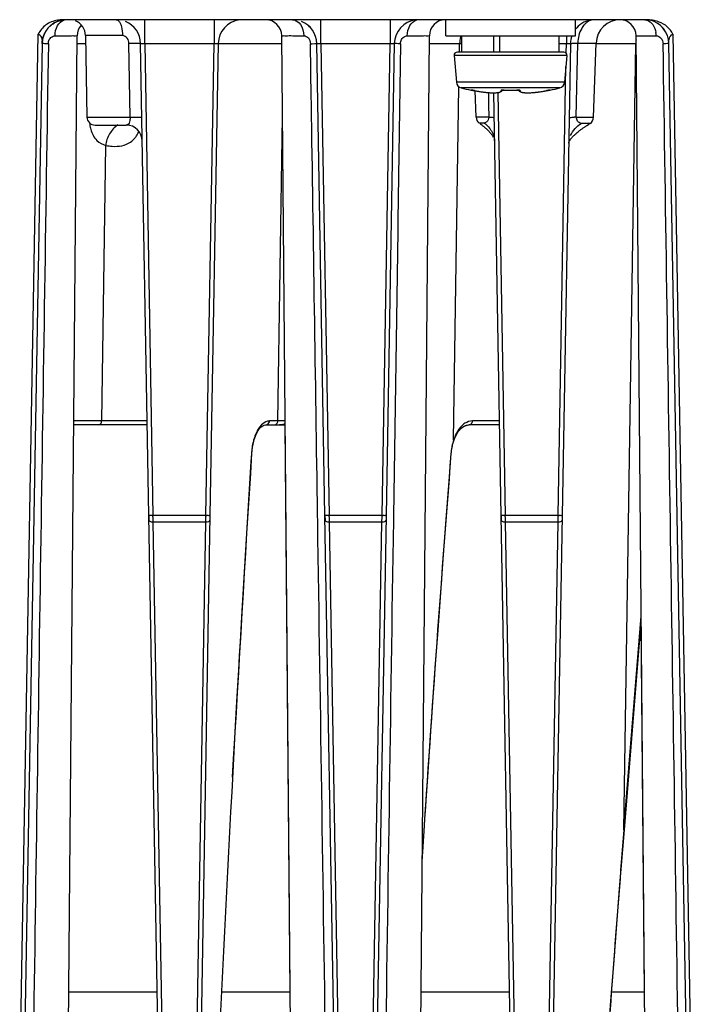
# Paper-space layout 'DRW0010_1_1' of a CAD drawing. Header units: millimetres. Extents: x 0 to 420, y 0 to 297.
# Tile 39 of 108: x 105 to 117, y 203 to 222. Entities that reach past the tile are written whole.
import ezdxf

# ---------------------------------------------------------------- set-up
doc = ezdxf.new("R2010")
doc.units = ezdxf.units.MM
doc.header["$LTSCALE"] = 23.1
doc.layers.get('0').update_dxf_attribs({"linetype": 'CONTINUOUS'})

psp = doc.layouts.new('DRW0010_1_1')

# ---------------------------------------------------------------- linework, layer by layer
at = {"color": 7, "linetype": 'CONTINUOUS'}
for p, q in [((116.3393, 221.5343), (105.5012, 221.5343)), ((107.016, 221.3385), (107.016, 221.5343)), ((108.3022, 221.5343), (108.3023, 221.3385)), ((110.277, 221.3385), (110.277, 221.5343)), ((111.5632, 221.5343), (111.5633, 221.3385)), ((112.5902, 221.2343), (112.5902, 221.5343)), ((114.9902, 221.2343), (114.9902, 221.5343)), ((104.7017, 201.6133), (105.0449, 221.2657)), ((107.016, 221.0921), (107.016, 221.3385)), ((108.3023, 221.3385), (108.3023, 221.0921)), ((110.277, 221.0921), (110.277, 221.3385)), ((111.5633, 221.3385), (111.5633, 221.0921)), ((116.7942, 221.2658), (117.1384, 201.6133)), ((105.1164, 221.0925), (104.7757, 201.5843)), ((105.5932, 201.5843), (105.7647, 221.2384)), ((105.7635, 221.0921), (105.9228, 221.0921)), ((105.9203, 221.2395), (105.9466, 219.7316)), ((106.6071, 221.2395), (105.9203, 221.2395)), ((106.7456, 219.7316), (106.7255, 221.0921)), ((107.0935, 212.3545), (106.941, 221.0921)), ((107.016, 221.0921), (107.1685, 212.3545)), ((107.016, 221.0921), (108.3023, 221.0921)), ((108.1498, 212.3545), (108.3023, 221.0921)), ((108.3773, 221.0921), (108.2248, 212.3545)), ((108.3771, 221.0921), (109.5546, 221.0921)), ((109.7248, 201.5843), (109.5533, 221.2384)), ((110.0858, 221.0895), (110.2019, 221.0921)), ((110.1011, 220.0919), (110.0858, 221.0895)), ((110.169, 221.0913), (110.2019, 221.0921)), ((110.3545, 212.3545), (110.202, 221.0921)), ((110.277, 221.0921), (110.4295, 212.3545)), ((110.277, 221.0921), (111.5633, 221.0921)), ((111.4108, 212.3545), (111.5633, 221.0921)), ((111.6383, 221.0921), (111.4858, 212.3545)), ((111.7543, 221.0895), (111.7043, 217.8196)), ((112.1152, 201.5843), (112.2868, 221.2384)), ((112.2855, 221.0921), (112.8902, 221.0921)), ((112.5902, 221.2343), (114.9902, 221.2343)), ((112.8455, 220.9337), (112.8479, 221.0921)), ((112.8902, 220.9343), (112.8902, 221.2343)), ((113.4824, 220.9343), (113.4824, 221.2343)), ((113.593, 220.9343), (113.593, 221.2343)), ((114.6902, 220.9343), (114.6902, 221.2343)), ((114.6902, 221.0921), (114.8243, 221.0921)), ((114.8993, 221.0921), (114.7468, 212.3545)), ((114.8212, 220.9121), (114.8243, 221.0921)), ((114.8243, 221.2343), (114.8243, 221.0921)), ((115.0076, 219.729), (115.0343, 221.1)), ((115.0343, 221.1), (115.3745, 221.1)), ((115.3266, 219.729), (115.3745, 221.1)), ((115.3742, 221.0921), (116.1162, 221.0921)), ((115.889, 206.5417), (116.109, 221.0921)), ((116.2864, 201.5843), (116.1149, 221.2384)), ((116.1149, 221.2384), (116.4867, 221.2377)), ((117.0644, 201.5843), (116.7241, 221.0921)), ((114.7747, 220.9343), (112.8057, 220.9343)), ((112.7459, 220.869), (112.7889, 220.3774)), ((114.8345, 220.869), (112.7459, 220.869)), ((114.8345, 220.869), (114.7915, 220.3774)), ((114.6718, 212.3545), (114.8169, 220.6676)), ((114.7915, 220.3774), (112.7889, 220.3774)), ((112.7371, 213.7569), (112.8359, 220.2925)), ((114.7024, 220.2717), (112.8781, 220.2717)), ((113.0561, 220.2299), (113.0563, 220.2317)), ((113.0625, 220.2313), (113.0626, 220.2313)), ((113.0626, 220.2313), (113.0631, 220.2312)), ((113.0631, 220.2312), (113.0637, 220.2312)), ((113.0637, 220.2312), (113.0647, 220.2311)), ((113.0647, 220.2311), (113.066, 220.2309)), ((113.066, 220.2309), (113.0699, 220.2303)), ((113.0699, 220.2303), (113.0712, 220.2302)), ((113.0708, 220.2302), (113.075, 220.2296)), ((113.0732, 220.2298), (113.0778, 220.2291)), ((113.0773, 220.2292), (113.0831, 220.2282)), ((113.0826, 220.2283), (113.0891, 220.2272)), ((113.0884, 220.2274), (113.0956, 220.2261)), ((113.0948, 220.2262), (113.1026, 220.2248)), ((113.1017, 220.225), (113.1129, 220.2229)), ((113.11, 220.2235), (113.1199, 220.2216)), ((113.1199, 220.2216), (113.1572, 220.2147)), ((113.12, 220.2216), (113.1199, 220.2216)), ((113.1536, 219.729), (113.1364, 220.2222)), ((113.1565, 220.2148), (113.2021, 220.2071)), ((113.2014, 220.2072), (113.2456, 220.2005)), ((113.245, 220.2006), (113.2876, 220.195)), ((113.287, 220.195), (113.3276, 220.1904)), ((113.3272, 220.1904), (113.3656, 220.1867)), ((113.3651, 220.1868), (113.4011, 220.1841)), ((113.3799, 220.1857), (113.3846, 219.9571)), ((113.4008, 220.1841), (113.4342, 220.1823)), ((113.4339, 220.1823), (113.4646, 220.1815)), ((113.4644, 220.1815), (113.4924, 220.1814)), ((113.6155, 212.3545), (113.4789, 220.1814)), ((113.4922, 220.1814), (113.5175, 220.1822)), ((113.5173, 220.1822), (113.54, 220.1837)), ((113.5398, 220.1837), (113.5599, 220.186)), ((113.5539, 220.1853), (113.6905, 212.3545)), ((113.6748, 220.2317), (113.6748, 220.2311)), ((113.6748, 220.2311), (113.7069, 220.2302)), ((113.7067, 220.2302), (113.7486, 220.2295)), ((113.7482, 220.2295), (113.7902, 220.2293)), ((113.9057, 220.2317), (113.9057, 220.2311)), ((113.9057, 220.2311), (113.9124, 220.2312)), ((113.9113, 220.2312), (113.9181, 220.2312)), ((113.9172, 220.2313), (113.9236, 220.2311)), ((113.9227, 220.2311), (113.9287, 220.2309)), ((113.9279, 220.2309), (113.9334, 220.2306)), ((113.9326, 220.2306), (113.9375, 220.2302)), ((113.9368, 220.2303), (113.938, 220.2301)), ((113.9741, 220.1972), (113.9877, 220.1926)), ((113.9876, 220.1926), (114.0031, 220.1889)), ((114.4232, 220.2147), (114.48, 220.2252)), ((114.4604, 220.2216), (114.4605, 220.2216)), ((114.4801, 220.2252), (114.4873, 220.2265)), ((114.4873, 220.2265), (114.4939, 220.2277)), ((114.4939, 220.2277), (114.4999, 220.2287)), ((114.4999, 220.2287), (114.5051, 220.2295)), ((114.5106, 220.2303), (114.5148, 220.2309)), ((114.5148, 220.2309), (114.5179, 220.2313)), ((114.5241, 220.2317), (114.5243, 220.2299)), ((110.1025, 219.9951), (110.101, 220.0919)), ((110.1026, 219.9951), (110.1011, 220.0919)), ((113.3846, 219.9571), (113.3893, 219.729)), ((105.9466, 219.7316), (106.7456, 219.7316)), ((109.4813, 214.1079), (109.5664, 219.7351)), ((113.3892, 219.729), (113.1536, 219.729)), ((113.3052, 219.6189), (113.2077, 219.6189)), ((113.3166, 219.6233), (113.3052, 219.6189)), ((113.3052, 219.6189), (113.3254, 219.6042)), ((115.0076, 219.729), (115.3266, 219.729)), ((106.0966, 219.5843), (106.6725, 219.5843)), ((115.2624, 219.6111), (115.1007, 219.6111)), ((106.2203, 214.1079), (106.2974, 219.2082)), ((111.7043, 217.8196), (111.7013, 217.6214)), ((111.7044, 217.8196), (111.7014, 217.6214)), ((111.7013, 217.6214), (111.6215, 212.3525)), ((107.0641, 214.0343), (105.7019, 214.0343)), ((107.0628, 214.1079), (105.7025, 214.1079)), ((109.256, 214.0343), (109.2662, 214.0344)), ((109.262, 214.0343), (109.2662, 214.0344)), ((109.262, 214.0343), (109.6162, 214.0343)), ((109.6155, 214.1079), (109.3282, 214.1079)), ((109.7069, 203.5343), (109.6153, 214.0287)), ((113.5861, 214.0343), (113.0211, 214.0343)), ((113.5848, 214.1079), (113.086, 214.1079)), ((112.734, 213.7199), (112.7404, 213.7398)), ((108.9903, 213.3547), (108.9992, 213.5012)), ((112.6905, 213.5025), (112.6872, 213.5035)), ((108.8972, 211.8204), (108.9903, 213.3547)), ((107.0925, 212.3545), (107.094, 212.2677)), ((107.0926, 212.3383), (107.0939, 212.2677)), ((107.0949, 212.2677), (107.0934, 212.3545)), ((107.2814, 201.5843), (107.0935, 212.3545)), ((108.1498, 212.3545), (107.1685, 212.3545)), ((107.1688, 212.3349), (107.1685, 212.3545)), ((108.2248, 212.3545), (108.0367, 201.5843)), ((108.1483, 212.2388), (108.1495, 212.3347)), ((108.1495, 212.3347), (108.1498, 212.3545)), ((110.2197, 212.2657), (110.2184, 212.3525)), ((110.3544, 212.3545), (110.356, 212.2677)), ((110.5424, 201.5843), (110.3545, 212.3545)), ((111.4108, 212.3545), (110.4295, 212.3545)), ((110.4298, 212.3349), (110.4295, 212.3545)), ((111.4858, 212.3545), (111.2977, 201.5843)), ((111.4093, 212.2388), (111.4105, 212.3347)), ((111.4105, 212.3347), (111.4108, 212.3545)), ((111.6216, 212.3525), (111.6202, 212.2657)), ((113.6145, 212.3545), (113.616, 212.2677)), ((113.6146, 212.3383), (113.6159, 212.2677)), ((113.6169, 212.2677), (113.6154, 212.3545)), ((113.8034, 201.5843), (113.6155, 212.3545)), ((114.6718, 212.3545), (113.6905, 212.3545)), ((113.6908, 212.3349), (113.6905, 212.3545)), ((114.7468, 212.3545), (114.5587, 201.5843)), ((114.6703, 212.2388), (114.6715, 212.3347)), ((114.6715, 212.3347), (114.6718, 212.3545)), ((107.1701, 212.2388), (107.3554, 201.6133)), ((107.1701, 212.2388), (108.1483, 212.2388)), ((107.9627, 201.6133), (108.1483, 212.2388)), ((110.4311, 212.2388), (110.6164, 201.6133)), ((110.4311, 212.2388), (111.4093, 212.2388)), ((111.2237, 201.6133), (111.4093, 212.2388)), ((113.6921, 212.2388), (113.8774, 201.6133)), ((113.6921, 212.2388), (114.6703, 212.2388)), ((114.4847, 201.6133), (114.6703, 212.2388)), ((108.854, 211.1054), (108.8972, 211.8204)), ((108.8166, 210.4842), (108.854, 211.1054)), ((108.7887, 210.0173), (108.8166, 210.4842)), ((115.889, 206.5417), (116.2087, 210.4961)), ((115.8988, 206.537), (116.2097, 210.3823)), ((116.2685, 203.5343), (116.2088, 210.3719)), ((115.8982, 206.537), (115.8982, 206.5371)), ((107.2473, 203.5343), (105.6102, 203.5343)), ((109.7078, 203.5343), (108.4388, 203.5343)), ((113.7694, 203.5343), (112.1323, 203.5343)), ((116.2694, 203.5343), (115.6613, 203.5343))]:
    psp.add_line(p, q, dxfattribs=at)
for points in [[(105.1256, 221.1723), (105.1271, 221.1795), (105.1288, 221.1868), (105.1307, 221.1941), (105.1328, 221.2015), (105.135, 221.2091), (105.1374, 221.2168), (105.14, 221.2248), (105.1429, 221.233), (105.146, 221.2414), (105.1495, 221.2503), (105.1534, 221.2595), (105.1577, 221.2691), (105.1624, 221.2789), (105.1674, 221.289), (105.1729, 221.2993), (105.1788, 221.3097), (105.1852, 221.3203), (105.1921, 221.3312), (105.1996, 221.3422), (105.2077, 221.3534), (105.2165, 221.3648), (105.2261, 221.3764), (105.2365, 221.3882), (105.2478, 221.4001), (105.2602, 221.4122), (105.2737, 221.4244), (105.2885, 221.4366), (105.3046, 221.4487), (105.3213, 221.4602), (105.3377, 221.4704), (105.3537, 221.4795), (105.3689, 221.4873), (105.3835, 221.4942), (105.3979, 221.5004), (105.4119, 221.5059), (105.4255, 221.5107), (105.4386, 221.5149), (105.4514, 221.5186), (105.4638, 221.5217), (105.4758, 221.5245), (105.486, 221.5265)], [(105.1164, 221.0927), (105.1164, 221.0953), (105.1166, 221.1009), (105.1169, 221.1064), (105.1172, 221.1123), (105.1177, 221.1184), (105.1182, 221.1247), (105.1189, 221.1311), (105.1197, 221.1377), (105.1206, 221.1445), (105.1216, 221.1513), (105.1228, 221.1582), (105.1241, 221.1652), (105.1256, 221.1723)], [(110.0858, 221.0895), (110.1176, 221.0901), (110.169, 221.0913)], [(116.1149, 221.2384), (116.2626, 221.2384), (116.3628, 221.2381), (116.4867, 221.2377)], [(113.5597, 220.1859), (113.5773, 220.1889), (113.5927, 220.1926), (113.6063, 220.1972), (113.6183, 220.203), (113.6289, 220.2105), (113.6379, 220.2207), (113.6425, 220.2301)], [(113.6315, 220.2283), (113.6311, 220.2281), (113.6313, 220.2282), (113.6323, 220.2285), (113.6341, 220.2289), (113.6366, 220.2293), (113.6397, 220.2298)], [(113.6397, 220.2298), (113.6434, 220.2302), (113.6477, 220.2306), (113.6524, 220.2309), (113.6576, 220.2311), (113.6631, 220.2312), (113.669, 220.2312), (113.6748, 220.2311)], [(113.7898, 220.2293), (113.8314, 220.2295), (113.873, 220.2302), (113.9063, 220.2311)], [(113.9375, 220.2302), (113.9411, 220.2298), (113.9442, 220.2293), (113.9466, 220.2288), (113.9483, 220.2285), (113.9492, 220.2282)], [(113.938, 220.2301), (113.9426, 220.2207), (113.9516, 220.2105), (113.9621, 220.203), (113.9741, 220.1972)], [(114.003, 220.1889), (114.0206, 220.186), (114.0405, 220.1837), (114.063, 220.1822), (114.088, 220.1814), (114.1158, 220.1815), (114.1462, 220.1823), (114.1793, 220.1841), (114.2149, 220.1867), (114.2528, 220.1904), (114.2929, 220.195), (114.3348, 220.2005), (114.3784, 220.2071), (114.4232, 220.2147)], [(114.5051, 220.2295), (114.5095, 220.2302), (114.5106, 220.2303)], [(113.225, 219.6087), (113.2329, 219.6033), (113.2411, 219.5977), (113.2494, 219.5918), (113.2581, 219.5855), (113.2671, 219.5788), (113.2764, 219.5718), (113.286, 219.5642), (113.296, 219.5562), (113.3064, 219.5477), (113.3172, 219.5386), (113.3285, 219.5288)], [(113.3285, 219.5288), (113.3404, 219.5182), (113.3528, 219.5067), (113.366, 219.494), (113.3791, 219.4808)], [(113.3791, 219.4808), (113.3919, 219.4674), (113.4037, 219.4542), (113.4142, 219.4419), (113.4237, 219.4302), (113.4323, 219.4188), (113.4402, 219.4079), (113.4474, 219.3973), (113.4539, 219.3872), (113.4598, 219.3773), (113.4651, 219.3678), (113.4699, 219.3585)], [(114.9609, 219.3893), (114.9719, 219.3999), (114.9837, 219.4108), (114.9964, 219.4221), (115.0106, 219.4343), (115.0255, 219.4467), (115.0403, 219.4587), (115.0548, 219.47), (115.0681, 219.4803), (115.0808, 219.49), (115.0932, 219.4992), (115.105, 219.508), (115.1164, 219.5163), (115.1274, 219.5243), (115.1379, 219.5318), (115.1481, 219.5391), (115.158, 219.546), (115.1675, 219.5526), (115.1768, 219.559), (115.1859, 219.5651), (115.1947, 219.571), (115.2032, 219.5767)], [(115.2032, 219.5767), (115.2347, 219.5971), (115.2419, 219.6016), (115.2487, 219.6058), (115.2551, 219.6094), (115.2574, 219.6111)], [(114.8671, 219.2503), (114.8675, 219.2521), (114.8685, 219.2548), (114.8699, 219.2591), (114.8719, 219.2657), (114.875, 219.2734), (114.8785, 219.2812), (114.8824, 219.2893), (114.8867, 219.2974), (114.8916, 219.3058), (114.8969, 219.3142), (114.9028, 219.3228), (114.9093, 219.3316), (114.9163, 219.3406), (114.9239, 219.3499), (114.9322, 219.3593), (114.9411, 219.3691), (114.9506, 219.3791), (114.9609, 219.3893)], [(108.9999, 213.5014), (109.0004, 213.51), (109.0021, 213.5345), (109.0044, 213.5601), (109.0073, 213.5864), (109.0109, 213.6137), (109.0153, 213.642), (109.0206, 213.6711), (109.0269, 213.701), (109.0344, 213.7318), (109.0432, 213.7634), (109.0536, 213.7956), (109.0656, 213.8281), (109.0798, 213.8613), (109.0966, 213.895), (109.117, 213.9295), (109.1432, 213.9653), (109.1725, 213.9961), (109.2014, 214.0177), (109.2291, 214.0298), (109.256, 214.0343)], [(112.7408, 213.7409), (112.753, 213.7744), (112.7688, 213.8123), (112.788, 213.8522), (112.8109, 213.8918), (112.8391, 213.9314), (112.8778, 213.9725), (112.919, 214.0035), (112.9537, 214.021), (112.9845, 214.0304), (113.0119, 214.0341), (113.0237, 214.0343)], [(112.8708, 213.9651), (112.8737, 213.9678), (112.8837, 213.9763), (112.8932, 213.9839), (112.9025, 213.9906), (112.9113, 213.9965), (112.9193, 214.0015), (112.9268, 214.0058), (112.9337, 214.0095), (112.9403, 214.0127), (112.9467, 214.0157), (112.9528, 214.0184), (112.9588, 214.0208), (112.9646, 214.0229), (112.9701, 214.0249), (112.9755, 214.0265), (112.9807, 214.028), (112.9857, 214.0294), (112.9905, 214.0305), (112.9943, 214.0313)], [(112.6931, 213.5007), (112.6936, 213.5073), (112.6963, 213.5353), (112.6996, 213.5628), (112.7035, 213.5892), (112.7079, 213.6144), (112.7127, 213.6382), (112.7177, 213.6606), (112.723, 213.6817), (112.7284, 213.7012), (112.734, 213.7199)], [(112.1534, 205.9514), (112.1713, 206.2257), (112.1909, 206.5229), (112.2117, 206.8358), (112.2338, 207.1668), (112.2575, 207.5175), (112.283, 207.8911), (112.3104, 208.2898), (112.3402, 208.7188), (112.3726, 209.1809), (112.4084, 209.6842), (112.4479, 210.2331), (112.4922, 210.8414), (112.5443, 211.5457), (112.5997, 212.2826), (112.6533, 212.9945), (112.6905, 213.5025)], [(108.6428, 207.5132), (108.6624, 207.8511), (108.684, 208.2297), (108.7044, 208.5837), (108.7233, 208.9092), (108.7411, 209.2121), (108.7578, 209.4968), (108.7737, 209.7644), (108.7887, 210.0173)], [(115.5321, 201.7546), (115.5503, 202.0095), (115.57, 202.2884), (115.5925, 202.6026), (115.618, 202.9532), (115.6486, 203.3661), (115.6826, 203.8171), (115.732, 204.4573), (115.8104, 205.4477), (115.8982, 206.537)]]:
    psp.add_lwpolyline(points, dxfattribs=at)
for centre, radius, start, end in [((105.5663, 221.0843), 0.45, 100.29287, 178.94566), ((105.6203, 221.2343), 0.3, 1, 67.75), ((106.0632, 221.2358), 0.2985, 138.0603, 179.5), ((106.4911, 221.0843), 0.45, 1, 67.72257), ((108.8272, 221.0843), 0.45, 96.85031, 179), ((109.2548, 221.2358), 0.2985, 0.5, 90), ((109.7521, 221.0843), 0.45, 1, 67.72257), ((109.752, 221.0843), 0.45, 42.10402, 53.71088), ((112.0882, 221.0843), 0.45, 96.85031, 179), ((112.5852, 221.2358), 0.2985, 90, 179.5), ((115.3492, 221.0843), 0.45, 101.14028, 143.15762), ((115.4132, 221.2081), 0.3461, 132.88937, 137.62773), ((115.8242, 221.0843), 0.45, 90, 178), ((115.8164, 221.2358), 0.2985, 0.5, 90), ((116.2742, 221.0843), 0.45, 1, 78.86672), ((109.7183, 221.0543), 0.492, 44.31273, 48.14988), ((116.1281, 221.2374), 0.3587, 0.05953, 9.15488), ((116.274, 221.0843), 0.45, 34.14064, 45.25628), ((113.3649, 221.0841), 0.517, 169.44605, 179.10876), ((113.3578, 221.0856), 0.5098, 162.9749, 169.47197), ((115.3492, 221.0843), 0.45, 160.44637, 179), ((116.6248, 221.0841), 0.5159, 171.64791, 179.115), ((112.8057, 220.8743), 0.06, 90, 185), ((114.7747, 220.8743), 0.06, 355, 90), ((112.9085, 220.3878), 0.12, 185, 255.32287), ((114.672, 220.3878), 0.12, 284.67713, 355), ((113.7902, 223.7543), 3.6, 255.32287, 258.23433), ((113.0623, 220.2593), 0.03, 258.23433, 284.70682), ((113.0625, 220.2613), 0.0302, 258.29691, 271.35386), ((113.6181, 222.8088), 2.6347, 259.10341, 259.32548), ((113.6188, 222.8127), 2.6387, 259.32542, 259.69676), ((113.6176, 222.806), 2.6318, 259.69667, 260.05603), ((113.6142, 222.7861), 2.6117, 260.05525, 260.76633), ((113.6084, 222.7511), 2.5762, 260.76698, 261.05288), ((113.5998, 222.6956), 2.52, 261.05104, 261.76932), ((113.59, 222.6283), 2.452, 261.771, 262.05727), ((113.5789, 222.548), 2.371, 262.05468, 262.75616), ((113.5666, 222.4519), 2.274, 262.75827, 263.11582), ((113.5545, 222.3511), 2.1726, 263.11335, 263.76598), ((113.5411, 222.2287), 2.0494, 263.76708, 264.27662), ((113.5296, 222.1143), 1.9344, 264.27613, 264.81628), ((113.7902, 223.8323), 3.6024, 268.16381, 271.83717), ((114.0511, 222.111), 1.9311, 275.16112, 275.71734), ((114.0396, 222.2264), 2.0471, 275.71663, 276.2192), ((114.0263, 222.348), 2.1694, 276.22034, 276.86977), ((114.0142, 222.449), 2.2712, 276.86734, 277.22897), ((114.0019, 222.5457), 2.3686, 277.23105, 277.93053), ((113.9908, 222.6262), 2.4499, 277.92795, 278.21536), ((113.9809, 222.6938), 2.5182, 278.21704, 278.93305), ((113.9722, 222.7497), 2.5748, 278.93121, 279.21881), ((113.9664, 222.7854), 2.611, 279.21949, 279.92853), ((113.9628, 222.8063), 2.6322, 279.92771, 280.27736), ((113.9617, 222.8125), 2.6385, 280.27726, 280.68229), ((113.9626, 222.8077), 2.6335, 280.68224, 280.89656), ((114.5182, 220.2593), 0.03, 255.28453, 281.76567), ((114.518, 220.2613), 0.0302, 268.65134, 281.71066), ((113.7902, 223.7543), 3.6, 281.76567, 284.67713), ((106.0966, 219.7343), 0.15, 181, 270), ((113.3036, 219.7343), 0.15, 182, 230.27312), ((115.0089, 217.6944), 2.0346, 90.03625, 91.07609), ((115.1767, 219.7343), 0.15, 304.8267, 358), ((106.6725, 219.2843), 0.3, 1, 90), ((106.4028, 219.6869), 0.5518, 326.94629, 336.49705), ((113.0088, 219.2286), 0.4927, 29.95037, 37.32895), ((109.3955, 214.1093), 0.0858, 346.14957, 359.06596), ((109.4826, 214.4244), 0.3925, 281.40402, 289.93622), ((113.7692, 213.4235), 1.0849, 168.93677, 173.49205), ((113.7313, 213.431), 1.0463, 161.853, 168.93796), ((757.3318, 172.221), 649.6487, 176.3566376, 177.3983773), ((647.027, 171.5515), 535.9841, 175.510813, 176.310654), ((113.8029, 213.4195), 1.1189, 173.48307, 175.69557), ((140.9949, 212.7385), 33.8285, 180.68351, 180.84634), ((108.2219, 216.4834), 4.1295, 268.99952, 269.27878), ((144.2559, 212.7385), 33.8285, 180.68351, 180.84634), ((111.4829, 216.4834), 4.1295, 268.99952, 269.27878), ((147.5169, 212.7385), 33.8285, 180.68351, 180.84634), ((114.7439, 216.4834), 4.1295, 268.99952, 269.27878), ((107.1678, 212.3975), 0.1587, 263.96358, 270.82973), ((110.4288, 212.3975), 0.1587, 263.96358, 270.82973), ((113.6898, 212.3975), 0.1587, 263.96358, 270.82973), ((625.2368, 165.6911), 510.9834, 175.414589, 175.957966)]:
    psp.add_arc(centre, radius, start, end, dxfattribs=at)
for points, knots in [([(105.4016, 221.5245), (105.3256, 221.5111), (105.178, 221.4546), (105.079, 221.3315), (105.0449, 221.2657)], [0, 0, 0, 0, 0.5099776, 1, 1, 1, 1]), ([(105.3567, 221.2371), (105.3569, 221.3014), (105.3808, 221.4217), (105.4745, 221.513), (105.5257, 221.5281)], [0, 0, 0, 0, 0.5464676, 1, 1, 1, 1]), ([(106.4911, 221.5343), (106.4988, 221.5343), (106.5396, 221.5219), (106.5603, 221.4792), (106.5724, 221.4483)], [0, 0, 0, 0, 0.1873874, 1, 1, 1, 1]), ([(106.5724, 221.4483), (106.5781, 221.4337), (106.5994, 221.3661), (106.6067, 221.2946), (106.6071, 221.2395)], [0, 0, 0, 0, 0.2207645, 1, 1, 1, 1]), ([(109.752, 221.5343), (109.7651, 221.5343), (109.8235, 221.5252), (109.8736, 221.4843), (109.8997, 221.4473)], [0, 0, 0, 0, 0.2245015, 1, 1, 1, 1]), ([(111.8787, 221.2371), (111.8789, 221.3014), (111.9028, 221.4217), (111.9966, 221.513), (112.0477, 221.5281)], [0, 0, 0, 0, 0.5464676, 1, 1, 1, 1]), ([(115.1575, 221.4413), (115.1384, 221.4205), (115.0666, 221.3204), (115.0366, 221.1941), (115.0343, 221.1)], [0, 0, 0, 0, 0.2308051, 1, 1, 1, 1]), ([(115.3492, 221.5343), (115.3031, 221.5343), (115.239, 221.5125), (115.19, 221.4731), (115.1776, 221.4616)], [0, 0, 0, 0, 0.7322748, 1, 1, 1, 1]), ([(116.274, 221.5343), (116.2878, 221.5343), (116.3473, 221.5245), (116.3956, 221.4805), (116.422, 221.4436)], [0, 0, 0, 0, 0.2337576, 1, 1, 1, 1]), ([(116.7942, 221.2658), (116.771, 221.3182), (116.6996, 221.4141), (116.5962, 221.4708), (116.5422, 221.4912)], [0, 0, 0, 0, 0.4980253, 1, 1, 1, 1]), ([(105.0449, 221.2657), (105.0733, 221.2668), (105.1161, 221.1894), (105.1173, 221.1297), (105.1164, 221.0925)], [0, 0, 0, 0, 0.4329467, 1, 1, 1, 1]), ([(116.7241, 221.0921), (116.7235, 221.125), (116.7198, 221.1911), (116.764, 221.2535), (116.7942, 221.2658)], [0, 0, 0, 0, 0.5021589, 1, 1, 1, 1]), ([(105.2322, 221.0895), (105.2168, 221.0898), (105.1904, 221.0912), (105.1501, 221.0893), (105.1356, 221.0951), (105.1149, 221.0895), (105.1162, 221.0921)], [0, 0, 0, 0, 0.3998032, 0.7164951, 0.9249398, 1, 1, 1, 1]), ([(105.2376, 221.1314), (105.2405, 221.1437), (105.2552, 221.1862), (105.2932, 221.2195), (105.3237, 221.2299)], [0, 0, 0, 0, 0.2808691, 1, 1, 1, 1]), ([(105.3567, 221.2371), (105.4144, 221.2374), (105.517, 221.2385), (105.6273, 221.2377), (105.7045, 221.2393), (105.726, 221.2364), (105.7729, 221.2418), (105.7647, 221.2383)], [0, 0, 0, 0, 0.4239483, 0.7401139, 0.8530438, 0.9345092, 1, 1, 1, 1]), ([(106.7255, 221.0921), (106.725, 221.1271), (106.7072, 221.1973), (106.64, 221.2395), (106.6071, 221.2395)], [0, 0, 0, 0, 0.5154285, 1, 1, 1, 1]), ([(106.941, 221.0921), (106.941, 221.0934), (106.9329, 221.0916), (106.9243, 221.094), (106.9041, 221.093), (106.8671, 221.0938), (106.806, 221.0929), (106.7544, 221.0925), (106.7255, 221.0921)], [0, 0, 0, 0, 0.0182887, 0.0716435, 0.158849, 0.2778862, 0.598758, 1, 1, 1, 1]), ([(106.941, 221.0921), (106.9411, 221.09), (106.9533, 221.0939), (106.965, 221.0903), (106.9898, 221.0922), (107.0067, 221.0919), (107.016, 221.0921)], [0, 0, 0, 0, 0.0835292, 0.3056823, 0.6250229, 1, 1, 1, 1]), ([(108.3023, 221.0921), (108.3117, 221.0919), (108.3285, 221.0922), (108.3533, 221.0903), (108.365, 221.0939), (108.3773, 221.09), (108.3773, 221.0921)], [0, 0, 0, 0, 0.3749899, 0.6943346, 0.9164833, 1, 1, 1, 1]), ([(109.5534, 221.2383), (109.5616, 221.2349), (109.5827, 221.2404), (109.6174, 221.2377), (109.6872, 221.2392), (109.803, 221.2376), (109.9037, 221.2374), (109.9614, 221.2371)], [0, 0, 0, 0, 0.0654912, 0.1469569, 0.2598872, 0.5760531, 1, 1, 1, 1]), ([(109.9614, 221.2371), (109.9931, 221.2338), (110.0637, 221.2021), (110.0849, 221.1271), (110.0858, 221.0895)], [0, 0, 0, 0, 0.4587018, 1, 1, 1, 1]), ([(110.202, 221.0921), (110.2021, 221.09), (110.2143, 221.0939), (110.226, 221.0903), (110.2508, 221.0922), (110.2677, 221.0919), (110.277, 221.0921)], [0, 0, 0, 0, 0.0835292, 0.3056823, 0.6250229, 1, 1, 1, 1]), ([(111.5633, 221.0921), (111.5727, 221.0919), (111.5895, 221.0922), (111.6143, 221.0903), (111.626, 221.0939), (111.6383, 221.09), (111.6383, 221.0921)], [0, 0, 0, 0, 0.3749899, 0.6943346, 0.9164833, 1, 1, 1, 1]), ([(111.7543, 221.0895), (111.7388, 221.0898), (111.7156, 221.0904), (111.615, 221.0921), (111.6382, 221.0921)], [0, 0, 0, 0, 0.4000548, 1, 1, 1, 1]), ([(111.7596, 221.1314), (111.7626, 221.1437), (111.7772, 221.1862), (111.8153, 221.2195), (111.8457, 221.2299)], [0, 0, 0, 0, 0.2808691, 1, 1, 1, 1]), ([(111.8787, 221.2371), (111.9364, 221.2374), (112.039, 221.2385), (112.1493, 221.2377), (112.2265, 221.2393), (112.248, 221.2364), (112.2949, 221.2418), (112.2867, 221.2383)], [0, 0, 0, 0, 0.4239483, 0.7401139, 0.8530438, 0.9345092, 1, 1, 1, 1]), ([(114.8243, 221.0921), (114.8337, 221.0919), (114.8505, 221.0922), (114.8753, 221.0903), (114.887, 221.0939), (114.8993, 221.09), (114.8993, 221.0921)], [0, 0, 0, 0, 0.3749899, 0.6943346, 0.9164833, 1, 1, 1, 1]), ([(114.8993, 221.0921), (114.8993, 221.0953), (114.9179, 221.094), (114.9381, 221.0986), (114.9834, 221.0986), (115.0154, 221.0997), (115.0343, 221.1)], [0, 0, 0, 0, 0.0710375, 0.2678663, 0.5811455, 1, 1, 1, 1]), ([(116.4867, 221.2377), (116.5189, 221.2345), (116.5879, 221.2006), (116.6149, 221.1272), (116.6149, 221.0895)], [0, 0, 0, 0, 0.4616996, 1, 1, 1, 1]), ([(116.7239, 221.0921), (116.7212, 221.0921), (116.6849, 221.0905), (116.6486, 221.0902), (116.6149, 221.0895)], [0, 0, 0, 0, 0.0737817, 1, 1, 1, 1]), ([(113.076, 220.2295), (113.0733, 220.2299), (113.0685, 220.2306), (113.0628, 220.2314), (113.0595, 220.2318), (113.0578, 220.2319), (113.057, 220.2319), (113.0564, 220.2319), (113.0563, 220.2317)], [0, 0, 0, 0, 0.4216401, 0.7365803, 0.8496418, 0.9314061, 0.9812067, 1, 1, 1, 1]), ([(113.12, 220.2216), (113.116, 220.2224), (113.1014, 220.2251), (113.0867, 220.2277), (113.076, 220.2295)], [0, 0, 0, 0, 0.2720414, 1, 1, 1, 1]), ([(113.3549, 220.1878), (113.3744, 220.186), (113.4117, 220.1832), (113.4646, 220.1813), (113.5046, 220.1817), (113.5299, 220.1833), (113.5427, 220.1845), (113.5587, 220.1864), (113.5788, 220.19), (113.5981, 220.1966), (113.6083, 220.2037), (113.6128, 220.2092), (113.6148, 220.2155), (113.6142, 220.2197), (113.6136, 220.2217)], [0, 0, 0, 0, 0.2131009, 0.4054403, 0.5729496, 0.646359, 0.6803343, 0.712447, 0.8218561, 0.9011728, 0.9307583, 0.9552566, 0.977217, 1, 1, 1, 1]), ([(113.6451, 220.2312), (113.6406, 220.2309), (113.6326, 220.2301), (113.6234, 220.2284), (113.618, 220.2264), (113.615, 220.225), (113.6133, 220.2228), (113.6136, 220.2217)], [0, 0, 0, 0, 0.3963955, 0.7013414, 0.8137594, 0.8985294, 1, 1, 1, 1]), ([(113.6748, 220.2317), (113.6722, 220.2318), (113.6623, 220.232), (113.6524, 220.2318), (113.6451, 220.2312)], [0, 0, 0, 0, 0.2602107, 1, 1, 1, 1]), ([(113.9353, 220.2313), (113.933, 220.2314), (113.9231, 220.232), (113.9132, 220.232), (113.9057, 220.2317)], [0, 0, 0, 0, 0.2360696, 1, 1, 1, 1]), ([(113.9669, 220.2217), (113.9672, 220.2228), (113.9655, 220.225), (113.9625, 220.2264), (113.957, 220.2284), (113.9479, 220.2301), (113.9398, 220.2309), (113.9353, 220.2313)], [0, 0, 0, 0, 0.1013163, 0.1860912, 0.2985447, 0.6035697, 1, 1, 1, 1]), ([(113.9669, 220.2217), (113.9663, 220.2197), (113.9657, 220.2155), (113.9676, 220.2092), (113.9722, 220.2037), (113.9823, 220.1966), (114.0015, 220.19), (114.0215, 220.1865), (114.0376, 220.1846), (114.0503, 220.1833), (114.0756, 220.1817), (114.1154, 220.1813), (114.1681, 220.1832), (114.2053, 220.1859), (114.2249, 220.1877)], [0, 0, 0, 0, 0.0228117, 0.0447999, 0.0693113, 0.0988941, 0.1781888, 0.2875598, 0.3196627, 0.3536282, 0.4270197, 0.5945055, 0.7868506, 1, 1, 1, 1]), ([(114.5044, 220.2295), (114.5012, 220.2289), (114.4865, 220.2265), (114.4719, 220.2238), (114.4604, 220.2216)], [0, 0, 0, 0, 0.2180119, 1, 1, 1, 1]), ([(114.5241, 220.2317), (114.5241, 220.2319), (114.5234, 220.2319), (114.5226, 220.2319), (114.5209, 220.2318), (114.5176, 220.2314), (114.5119, 220.2306), (114.5071, 220.2299), (114.5044, 220.2295)], [0, 0, 0, 0, 0.0187812, 0.0685832, 0.1503547, 0.2634287, 0.5783873, 1, 1, 1, 1]), ([(105.9963, 219.6231), (105.9974, 219.6124), (106.0021, 219.5722), (106.0098, 219.5323), (106.0176, 219.5035)], [0, 0, 0, 0, 0.2655007, 1, 1, 1, 1]), ([(106.7456, 219.7316), (106.7464, 219.7097), (106.7446, 219.6707), (106.733, 219.6206), (106.7064, 219.5884), (106.683, 219.5843), (106.6724, 219.5843)], [0, 0, 0, 0, 0.3586209, 0.6354398, 0.8275639, 1, 1, 1, 1]), ([(106.7456, 219.7316), (106.7749, 219.732), (106.8274, 219.7325), (106.8895, 219.7333), (106.9271, 219.7326), (106.9477, 219.7335), (106.9565, 219.7311), (106.9648, 219.733), (106.9648, 219.7316)], [0, 0, 0, 0, 0.400485, 0.7215205, 0.8407628, 0.9281627, 0.9816566, 1, 1, 1, 1]), ([(113.3892, 219.729), (113.388, 219.7213), (113.3831, 219.6967), (113.3742, 219.6723), (113.3644, 219.6581)], [0, 0, 0, 0, 0.3122642, 1, 1, 1, 1]), ([(113.3892, 219.729), (113.4007, 219.729), (113.4321, 219.7279), (113.4644, 219.7284), (113.4838, 219.7229)], [0, 0, 0, 0, 0.3613934, 1, 1, 1, 1]), ([(114.8754, 219.7212), (114.8754, 219.7235), (114.8887, 219.723), (114.9034, 219.7268), (114.9351, 219.7274), (114.9576, 219.7284), (114.9707, 219.7287)], [0, 0, 0, 0, 0.0744501, 0.2758987, 0.5897776, 1, 1, 1, 1]), ([(115.0446, 219.6423), (115.0403, 219.6469), (115.0208, 219.6721), (115.0118, 219.704), (115.0076, 219.729)], [0, 0, 0, 0, 0.1991387, 1, 1, 1, 1]), ([(115.1007, 219.6111), (115.0856, 219.6151), (115.0649, 219.6234), (115.0487, 219.6379), (115.0446, 219.6423)], [0, 0, 0, 0, 0.7231838, 1, 1, 1, 1]), ([(106.0176, 219.5035), (106.038, 219.4286), (106.104, 219.2942), (106.2357, 219.223), (106.2974, 219.2082)], [0, 0, 0, 0, 0.5500002, 1, 1, 1, 1]), ([(106.5177, 219.5853), (106.4559, 219.5436), (106.3571, 219.4273), (106.2985, 219.2825), (106.2974, 219.2082)], [0, 0, 0, 0, 0.501059, 1, 1, 1, 1]), ([(113.4357, 219.4746), (113.4446, 219.4592), (113.4753, 219.3987), (113.4938, 219.3308), (113.4946, 219.2806)], [0, 0, 0, 0, 0.2616148, 1, 1, 1, 1]), ([(106.2974, 219.2082), (106.3365, 219.1993), (106.4897, 219.1754), (106.6597, 219.2036), (106.7548, 219.2698)], [0, 0, 0, 0, 0.2569934, 1, 1, 1, 1]), ([(106.1554, 214.0343), (106.1722, 214.0343), (106.2082, 214.0524), (106.22, 214.0894), (106.2203, 214.1079)], [0, 0, 0, 0, 0.4748577, 1, 1, 1, 1]), ([(109.3282, 214.1079), (109.315, 214.1068), (109.2599, 214.0964), (109.2108, 214.0637), (109.1805, 214.034)], [0, 0, 0, 0, 0.2377938, 1, 1, 1, 1]), ([(109.4164, 214.0343), (109.4373, 214.0343), (109.4669, 214.0541), (109.477, 214.0811), (109.4789, 214.0888)], [0, 0, 0, 0, 0.7260885, 1, 1, 1, 1]), ([(112.9088, 214.0367), (112.9015, 214.0307), (112.8717, 214.0036), (112.8462, 213.9719), (112.8289, 213.9464)], [0, 0, 0, 0, 0.2337057, 1, 1, 1, 1]), ([(113.0237, 214.0343), (113.0482, 214.0357), (113.0797, 214.0656), (113.0859, 214.0987), (113.086, 214.1079)], [0, 0, 0, 0, 0.7269233, 1, 1, 1, 1]), ([(109.0476, 213.7998), (109.0405, 213.778), (109.0134, 213.6813), (109.0003, 213.5809), (108.9961, 213.5035)], [0, 0, 0, 0, 0.228091, 1, 1, 1, 1]), ([(109.1065, 213.9361), (109.1008, 213.926), (109.0775, 213.8823), (109.0592, 213.8359), (109.0476, 213.7998)], [0, 0, 0, 0, 0.2343268, 1, 1, 1, 1]), ([(112.7408, 213.7409), (112.7415, 213.7434), (112.7417, 213.7493), (112.7389, 213.7544), (112.7371, 213.7569)], [0, 0, 0, 0, 0.4593924, 1, 1, 1, 1]), ([(108.9999, 213.5014), (108.9999, 213.5018), (108.9984, 213.5028), (108.9971, 213.5032), (108.9961, 213.5035)], [0, 0, 0, 0, 0.3111013, 1, 1, 1, 1]), ([(112.6931, 213.5007), (112.6931, 213.5011), (112.6921, 213.5019), (112.6911, 213.5023), (112.6905, 213.5025)], [0, 0, 0, 0, 0.3231704, 1, 1, 1, 1]), ([(107.0965, 212.3543), (107.0957, 212.3543), (107.0951, 212.3545), (107.0936, 212.3543), (107.0935, 212.3545)], [0, 0, 0, 0, 0.7402878, 1, 1, 1, 1]), ([(107.1685, 212.3545), (107.1607, 212.3544), (107.1367, 212.3541), (107.1126, 212.3536), (107.0965, 212.3543)], [0, 0, 0, 0, 0.3272195, 1, 1, 1, 1]), ([(108.2248, 212.3545), (108.2248, 212.3532), (108.2166, 212.3555), (108.2085, 212.3531), (108.19, 212.3544), (108.1773, 212.3541), (108.1699, 212.3542)], [0, 0, 0, 0, 0.0719027, 0.277932, 0.5978916, 1, 1, 1, 1]), ([(110.3575, 212.3543), (110.3567, 212.3543), (110.3561, 212.3545), (110.3546, 212.3543), (110.3545, 212.3545)], [0, 0, 0, 0, 0.7402878, 1, 1, 1, 1]), ([(110.4295, 212.3545), (110.4217, 212.3544), (110.3977, 212.3541), (110.3736, 212.3536), (110.3575, 212.3543)], [0, 0, 0, 0, 0.3272195, 1, 1, 1, 1]), ([(111.4858, 212.3545), (111.4858, 212.3532), (111.4776, 212.3555), (111.4695, 212.3531), (111.451, 212.3544), (111.4383, 212.3541), (111.4309, 212.3542)], [0, 0, 0, 0, 0.071903, 0.2779323, 0.5978918, 1, 1, 1, 1]), ([(113.6185, 212.3543), (113.6177, 212.3543), (113.6171, 212.3545), (113.6156, 212.3543), (113.6155, 212.3545)], [0, 0, 0, 0, 0.7402878, 1, 1, 1, 1]), ([(113.6905, 212.3545), (113.6827, 212.3544), (113.6587, 212.3541), (113.6346, 212.3536), (113.6185, 212.3543)], [0, 0, 0, 0, 0.3272195, 1, 1, 1, 1]), ([(114.7468, 212.3545), (114.7468, 212.3532), (114.7386, 212.3555), (114.7305, 212.3531), (114.712, 212.3544), (114.6993, 212.3541), (114.6919, 212.3542)], [0, 0, 0, 0, 0.071903, 0.2779323, 0.5978918, 1, 1, 1, 1]), ([(107.0951, 212.2677), (107.0951, 212.2643), (107.1081, 212.2444), (107.1329, 212.2416), (107.1511, 212.2397)], [0, 0, 0, 0, 0.1601787, 1, 1, 1, 1]), ([(108.1483, 212.2388), (108.1661, 212.2385), (108.1918, 212.2397), (108.2231, 212.2576), (108.2233, 212.2677)], [0, 0, 0, 0, 0.6367023, 1, 1, 1, 1]), ([(110.3561, 212.2677), (110.3561, 212.2643), (110.3691, 212.2444), (110.3939, 212.2416), (110.4121, 212.2397)], [0, 0, 0, 0, 0.1601787, 1, 1, 1, 1]), ([(111.4093, 212.2388), (111.4271, 212.2385), (111.4528, 212.2397), (111.4841, 212.2576), (111.4843, 212.2677)], [0, 0, 0, 0, 0.6367023, 1, 1, 1, 1]), ([(113.6171, 212.2677), (113.6171, 212.2643), (113.6301, 212.2444), (113.6549, 212.2416), (113.6731, 212.2397)], [0, 0, 0, 0, 0.1601787, 1, 1, 1, 1]), ([(114.6703, 212.2388), (114.6881, 212.2385), (114.7138, 212.2397), (114.7451, 212.2576), (114.7453, 212.2677)], [0, 0, 0, 0, 0.6367023, 1, 1, 1, 1]), ([(115.8982, 206.5371), (115.8982, 206.5382), (115.8943, 206.5402), (115.8913, 206.5411), (115.889, 206.5417)], [0, 0, 0, 0, 0.3150655, 1, 1, 1, 1])]:
    psp.add_open_spline(points, degree=3, knots=knots, dxfattribs=at)
for points in [[(105.5012, 221.5343), (105.4678, 221.5334), (105.4344, 221.5302), (105.4016, 221.5245)], [(109.8997, 221.4473), (109.9418, 221.3876), (109.9612, 221.3101), (109.9614, 221.2371)], [(116.4466, 221.5189), (116.4113, 221.5264), (116.3753, 221.5314), (116.3393, 221.5343)], [(116.422, 221.4436), (116.4532, 221.4), (116.4736, 221.3474), (116.4821, 221.2944)], [(116.5422, 221.4912), (116.5111, 221.5028), (116.4791, 221.5119), (116.4466, 221.5189)], [(105.2322, 221.0895), (105.1327, 214.5878), (105.0337, 208.0861), (104.939, 201.5843)], [(105.2322, 221.0895), (105.2327, 221.1036), (105.2343, 221.1177), (105.2376, 221.1314)], [(105.3237, 221.2299), (105.3343, 221.2336), (105.3455, 221.236), (105.3567, 221.2371)], [(111.7543, 221.0895), (111.7547, 221.1036), (111.7563, 221.1177), (111.7596, 221.1314)], [(111.8457, 221.2299), (111.8564, 221.2336), (111.8675, 221.236), (111.8787, 221.2371)], [(116.909, 201.5843), (116.8143, 208.0861), (116.7148, 214.5878), (116.6149, 221.0895)], [(113.6136, 220.2216), (113.6211, 220.2213), (113.6291, 220.2241), (113.6347, 220.229)], [(113.9668, 220.2216), (113.9594, 220.2213), (113.9514, 220.2241), (113.9458, 220.229)], [(110.2184, 212.3525), (110.1801, 214.9), (110.1414, 217.4476), (110.1026, 219.9951)], [(113.3407, 219.6349), (113.3332, 219.63), (113.3249, 219.6264), (113.3166, 219.6233)], [(113.3644, 219.6581), (113.3581, 219.649), (113.35, 219.6409), (113.3407, 219.6349)], [(113.3254, 219.6042), (113.3537, 219.5822), (113.3788, 219.5558), (113.4006, 219.5274)], [(114.9003, 219.3885), (114.9211, 219.4358), (114.9499, 219.4802), (114.9843, 219.5188)], [(114.9843, 219.5188), (115.0173, 219.5557), (115.0566, 219.5886), (115.1007, 219.6111)], [(106.7548, 219.2698), (106.7831, 219.2895), (106.8089, 219.3133), (106.8311, 219.3397)], [(106.8311, 219.3397), (106.8435, 219.3544), (106.8548, 219.3698), (106.8653, 219.3859)], [(109.1544, 214.0057), (109.1364, 213.9841), (109.1205, 213.9605), (109.1065, 213.9361)], [(109.1805, 214.034), (109.1713, 214.0251), (109.1627, 214.0156), (109.1544, 214.0057)], [(109.2662, 214.0344), (109.2929, 214.0367), (109.3182, 214.0632), (109.3254, 214.089)], [(109.3254, 214.089), (109.3271, 214.0952), (109.3281, 214.1016), (109.3282, 214.1079)], [(109.5602, 214.0396), (109.5443, 214.0364), (109.5281, 214.0343), (109.5119, 214.0343)], [(112.9455, 214.0635), (112.9326, 214.0554), (112.9204, 214.0464), (112.9088, 214.0367)], [(113.086, 214.1079), (113.037, 214.1052), (112.9871, 214.0896), (112.9455, 214.0635)], [(112.7799, 213.8607), (112.7636, 213.827), (112.7495, 213.7922), (112.7371, 213.7569)], [(112.8289, 213.9464), (112.8104, 213.9192), (112.7942, 213.8903), (112.7799, 213.8607)], [(110.3791, 201.5843), (110.3265, 205.1447), (110.2734, 208.7052), (110.2197, 212.2657)], [(111.6202, 212.2657), (111.5666, 208.7052), (111.5135, 205.1447), (111.461, 201.5843)]]:
    psp.add_open_spline(points, degree=3, dxfattribs=at)

doc.saveas('drawing.dxf')
